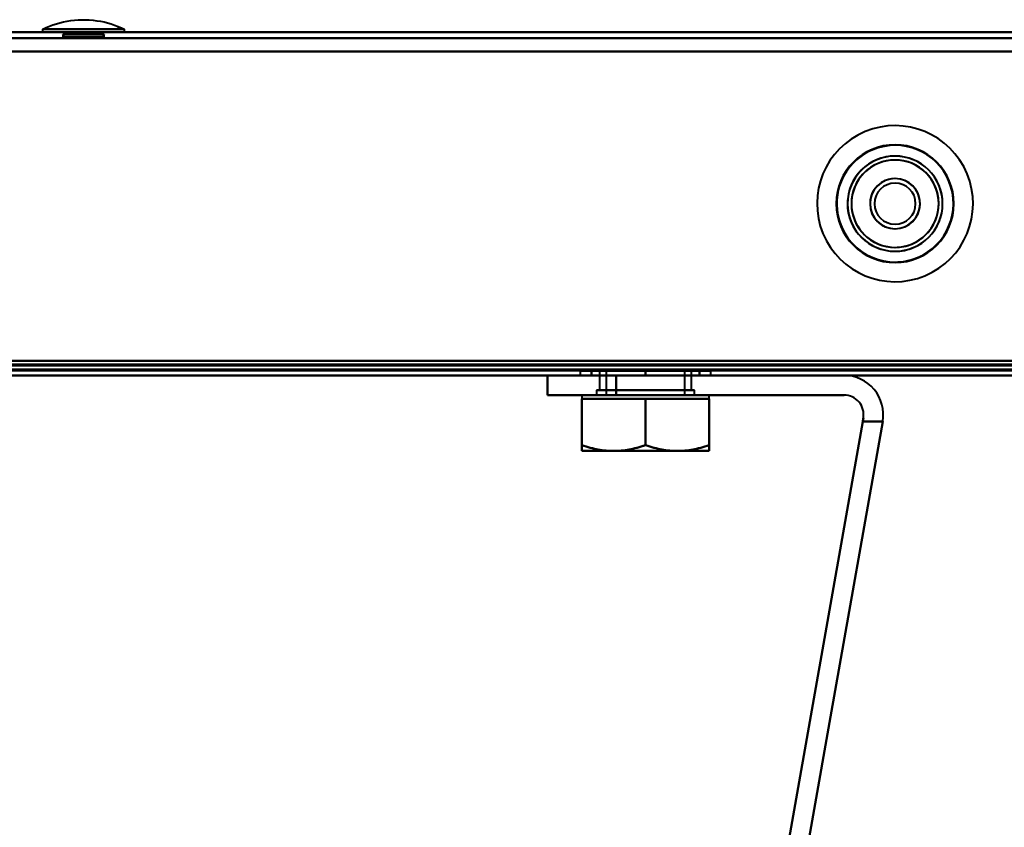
# Model space of a CAD drawing. Header units: millimetres. Extents: x -1087 to 1688, y -120 to 1010.
# Tile 5 of 86: x -437 to -337, y 82 to 165. Entities that reach past the tile are written whole.
import ezdxf

# ---------------------------------------------------------------- set-up
doc = ezdxf.new("R2010")
doc.units = ezdxf.units.MM
doc.layers.add('G-IMPT', color=8, linetype='Continuous', lineweight=40)

# ---------------------------------------------------------------- blocks, each defined once
blk = doc.blocks.new('NEXA 700 CALQUES_dwg-751640-Arrière')
at = {"layer": 'G-IMPT'}
for p, q in [((-434.91, 163.65), (-434.91, 163.35)), ((-434.91, 163.65), (-434.91, 163.35)), ((-434.91, 163.65), (-430.75, 163.65)), ((-434.91, 163.65), (-430.75, 163.65)), ((-430.75, 163.65), (-426.58, 163.65)), ((-430.75, 163.65), (-426.58, 163.65)), ((-426.58, 163.35), (-426.58, 163.65)), ((-426.58, 163.35), (-426.58, 163.65)), ((500.87, 163.35), (-496.93, 163.35)), ((-430.75, 163.35), (-434.91, 163.35)), ((-430.75, 163.35), (-434.91, 163.35)), ((-430.75, 163.35), (-434.91, 163.35)), ((-430.75, 163.35), (-434.91, 163.35)), ((-434.91, 163.35), (-426.58, 163.35)), ((-434.91, 163.35), (-426.58, 163.35)), ((-434.91, 163.35), (-426.58, 163.35)), ((-434.91, 163.35), (-426.58, 163.35)), ((-432.85, 163.12), (-432.85, 162.85)), ((-432.85, 163.12), (-432.85, 162.85)), ((-432.85, 163.12), (-430.75, 163.12)), ((-432.85, 163.12), (-428.65, 163.12)), ((-430.75, 163.12), (-432.85, 163.12)), ((-432.85, 163.12), (-430.75, 163.12)), ((-432.85, 163.12), (-428.65, 163.12)), ((-430.75, 163.12), (-432.85, 163.12)), ((-432.85, 162.85), (-430.75, 162.85)), ((-432.85, 162.85), (-430.75, 162.85)), ((-432.85, 162.85), (-430.75, 162.85)), ((-428.73, 162.85), (-432.77, 162.85)), ((-428.73, 162.85), (-432.77, 162.85)), ((-428.73, 162.85), (-432.77, 162.85)), ((-428.73, 162.85), (-432.77, 162.85)), ((-426.58, 163.35), (-430.75, 163.35)), ((-426.58, 163.35), (-430.75, 163.35)), ((-430.75, 163.12), (-428.65, 163.12)), ((-428.65, 163.12), (-430.75, 163.12)), ((-430.75, 163.12), (-428.65, 163.12)), ((-428.65, 163.12), (-430.75, 163.12)), ((-430.75, 162.85), (-428.65, 162.85)), ((-430.75, 162.85), (-428.65, 162.85)), ((-430.75, 162.85), (-428.65, 162.85)), ((-430.75, 162.85), (-428.65, 162.85)), ((-428.65, 162.85), (-428.65, 163.12)), ((-428.65, 162.85), (-428.65, 163.12)), ((-531.93, 128.87), (219.87, 128.87)), ((-380.11, 128.85), (-380.11, 128.37)), ((-380.11, 128.85), (-380.11, 128.37)), ((-373.46, 128.85), (-380.11, 128.85)), ((-373.46, 128.85), (-380.11, 128.85)), ((-380.11, 128.85), (-366.81, 128.85)), ((-380.11, 128.85), (-366.81, 128.85)), ((-373.46, 128.85), (-380.11, 128.85)), ((-373.46, 128.85), (-380.11, 128.85)), ((-380.11, 128.85), (-366.81, 128.85)), ((-380.11, 128.85), (-366.81, 128.85)), ((-378.16, 128.85), (-378.16, 126.87)), ((-378.16, 128.85), (-378.16, 126.87)), ((-369.39, 128.85), (-378.16, 128.85)), ((-377.54, 128.85), (-378.16, 128.85)), ((-378.16, 128.85), (-368.76, 128.85)), ((-378.16, 128.85), (-368.76, 128.85)), ((-369.39, 128.85), (-378.16, 128.85)), ((-377.54, 128.85), (-378.16, 128.85)), ((-378.16, 128.85), (-368.76, 128.85)), ((-378.16, 128.85), (-368.76, 128.85)), ((-368.76, 128.85), (-377.54, 128.85)), ((-368.76, 128.85), (-377.54, 128.85)), ((-377.46, 128.85), (-377.46, 126.37)), ((-377.46, 128.85), (-377.46, 126.37)), ((-377.46, 128.85), (-376.93, 128.85)), ((-377.46, 128.85), (-370, 128.85)), ((-369.46, 128.85), (-377.46, 128.85)), ((-369.46, 128.85), (-377.46, 128.85)), ((-377.46, 128.85), (-376.93, 128.85)), ((-377.46, 128.85), (-370, 128.85)), ((-369.46, 128.85), (-377.46, 128.85)), ((-369.46, 128.85), (-377.46, 128.85)), ((-376.93, 128.85), (-369.46, 128.85)), ((-376.93, 128.85), (-369.46, 128.85)), ((-366.81, 128.85), (-373.46, 128.85)), ((-366.81, 128.85), (-373.46, 128.85)), ((-369.46, 126.37), (-369.46, 128.85)), ((-369.46, 126.37), (-369.46, 128.85)), ((-368.76, 126.87), (-368.76, 128.85)), ((-368.76, 126.87), (-368.76, 128.85)), ((-366.81, 128.37), (-366.81, 128.85)), ((-366.81, 128.37), (-366.81, 128.85)), ((-497.43, 128.37), (501.37, 128.37)), ((-497.43, 128.37), (501.37, 128.37)), ((-383.46, 128.37), (-383.46, 126.37)), ((-383.46, 128.37), (-379.3, 128.37)), ((-383.46, 128.37), (-376.46, 128.37)), ((-379.3, 128.37), (-383.46, 128.37)), ((-376.46, 128.37), (-383.46, 128.37)), ((-380.11, 128.37), (-373.46, 128.37)), ((-380.11, 128.37), (-373.46, 128.37)), ((-366.81, 128.37), (-380.11, 128.37)), ((-366.81, 128.37), (-380.11, 128.37)), ((-380.11, 128.37), (-373.46, 128.37)), ((-380.11, 128.37), (-373.46, 128.37)), ((-366.81, 128.37), (-380.11, 128.37)), ((-366.81, 128.37), (-380.11, 128.37)), ((-379.3, 128.37), (-376.46, 128.37)), ((-376.46, 128.37), (-379.3, 128.37)), ((-373.46, 128.37), (-366.81, 128.37)), ((-373.46, 128.37), (-366.81, 128.37)), ((-378.46, 126.87), (-378.46, 126.37)), ((-378.46, 126.87), (-378.46, 126.37)), ((-378.46, 126.87), (-368.46, 126.87)), ((-378.46, 126.87), (-368.46, 126.87)), ((-368.46, 126.87), (-378.46, 126.87)), ((-368.46, 126.87), (-378.46, 126.87)), ((-378.46, 126.87), (-368.46, 126.87)), ((-378.46, 126.87), (-368.46, 126.87)), ((-368.46, 126.87), (-378.46, 126.87)), ((-368.46, 126.87), (-378.46, 126.87)), ((-378.16, 126.87), (-375.81, 126.87)), ((-371.11, 126.87), (-378.16, 126.87)), ((-378.16, 126.87), (-375.81, 126.87)), ((-371.11, 126.87), (-378.16, 126.87)), ((-377.54, 126.87), (-368.76, 126.87)), ((-377.54, 126.87), (-368.76, 126.87)), ((-375.81, 126.87), (-369.39, 126.87)), ((-368.76, 126.87), (-375.81, 126.87)), ((-375.81, 126.87), (-369.39, 126.87)), ((-368.76, 126.87), (-375.81, 126.87)), ((-368.46, 126.37), (-368.46, 126.87)), ((-368.46, 126.37), (-368.46, 126.87)), ((-383.46, 126.37), (-376.46, 126.37)), ((-383.46, 126.37), (-376.46, 126.37)), ((-376.46, 126.37), (-383.46, 126.37)), ((-376.46, 126.37), (-383.46, 126.37)), ((-379.96, 126.37), (-379.96, 125.97)), ((-379.96, 126.37), (-379.96, 125.97)), ((-379.96, 126.37), (-370.21, 126.37)), ((-379.96, 126.37), (-370.21, 126.37)), ((-370.21, 126.37), (-379.96, 126.37)), ((-370.21, 126.37), (-379.96, 126.37)), ((-379.96, 125.97), (-376.71, 125.97)), ((-379.96, 125.97), (-376.71, 125.97)), ((-379.96, 125.97), (-376.71, 125.97)), ((-379.96, 125.97), (-376.71, 125.97)), ((-376.71, 125.97), (-379.96, 125.97)), ((-376.71, 125.97), (-379.96, 125.97)), ((-376.71, 125.97), (-379.96, 125.97)), ((-376.71, 125.97), (-379.96, 125.97)), ((-368.46, 126.37), (-378.46, 126.37)), ((-368.46, 126.37), (-378.46, 126.37)), ((-378.46, 126.37), (-368.46, 126.37)), ((-378.46, 126.37), (-368.46, 126.37)), ((-368.46, 126.37), (-378.46, 126.37)), ((-368.46, 126.37), (-378.46, 126.37)), ((-378.46, 126.37), (-368.46, 126.37)), ((-378.46, 126.37), (-368.46, 126.37)), ((-370, 126.37), (-377.46, 126.37)), ((-377.46, 126.37), (-370, 126.37)), ((-370, 126.37), (-377.46, 126.37)), ((-377.46, 126.37), (-370, 126.37)), ((-369.46, 126.37), (-376.93, 126.37)), ((-376.93, 126.37), (-369.46, 126.37)), ((-369.46, 126.37), (-376.93, 126.37)), ((-376.93, 126.37), (-369.46, 126.37)), ((-376.71, 126.37), (-366.96, 126.37)), ((-376.71, 126.37), (-366.96, 126.37)), ((-366.96, 126.37), (-376.71, 126.37)), ((-366.96, 126.37), (-376.71, 126.37)), ((-376.71, 125.97), (-370.21, 125.97)), ((-376.71, 125.97), (-370.21, 125.97)), ((-376.71, 125.97), (-370.21, 125.97)), ((-376.71, 125.97), (-370.21, 125.97)), ((-370.21, 125.97), (-376.71, 125.97)), ((-370.21, 125.97), (-376.71, 125.97)), ((-370.21, 125.97), (-376.71, 125.97)), ((-370.21, 125.97), (-376.71, 125.97)), ((-370.21, 125.97), (-366.96, 125.97)), ((-370.21, 125.97), (-366.96, 125.97)), ((-370.21, 125.97), (-366.96, 125.97)), ((-370.21, 125.97), (-366.96, 125.97)), ((-366.96, 125.97), (-370.21, 125.97)), ((-366.96, 125.97), (-370.21, 125.97)), ((-366.96, 125.97), (-370.21, 125.97)), ((-366.96, 125.97), (-370.21, 125.97)), ((-366.96, 125.97), (-366.96, 126.37)), ((-366.96, 125.97), (-366.96, 126.37)), ((-379.96, 120.67), (-376.71, 120.67)), ((-379.96, 120.67), (-376.71, 120.67)), ((-379.96, 120.67), (-376.71, 120.67)), ((-379.96, 120.67), (-376.71, 120.67)), ((-376.71, 120.67), (-379.96, 120.67)), ((-376.71, 120.67), (-379.96, 120.67)), ((-376.71, 120.67), (-379.96, 120.67)), ((-376.71, 120.67), (-379.96, 120.67)), ((-376.71, 120.67), (-370.21, 120.67)), ((-376.71, 120.67), (-370.21, 120.67)), ((-376.71, 120.67), (-370.21, 120.67)), ((-376.71, 120.67), (-370.21, 120.67)), ((-370.21, 120.67), (-376.71, 120.67)), ((-370.21, 120.67), (-376.71, 120.67)), ((-370.21, 120.67), (-376.71, 120.67)), ((-370.21, 120.67), (-376.71, 120.67)), ((-370.21, 120.67), (-366.96, 120.67)), ((-370.21, 120.67), (-366.96, 120.67)), ((-370.21, 120.67), (-366.96, 120.67)), ((-370.21, 120.67), (-366.96, 120.67)), ((-366.96, 120.67), (-370.21, 120.67)), ((-366.96, 120.67), (-370.21, 120.67)), ((-366.96, 120.67), (-370.21, 120.67)), ((-366.96, 120.67), (-370.21, 120.67))]:
    blk.add_line(p, q, dxfattribs=at)
at = {"layer": 'G-IMPT', "flags": 128}
for points in [[(-434.9, 163.66), (-434.56, 163.82), (-434.21, 163.96), (-433.86, 164.09), (-433.5, 164.21), (-433.14, 164.31), (-432.77, 164.4), (-432.4, 164.48), (-432.03, 164.54), (-431.65, 164.58), (-431.28, 164.61), (-430.9, 164.62), (-430.52, 164.62), (-430.15, 164.6), (-429.77, 164.57), (-429.4, 164.52), (-429.02, 164.46), (-428.65, 164.39), (-428.29, 164.3), (-427.93, 164.19), (-427.57, 164.07), (-427.22, 163.94), (-426.87, 163.79), (-426.6, 163.66)], [(-434.9, 163.66), (-434.56, 163.82), (-434.21, 163.96), (-433.86, 164.09), (-433.5, 164.21), (-433.14, 164.31), (-432.77, 164.4), (-432.4, 164.48), (-432.03, 164.54), (-431.65, 164.58), (-431.28, 164.61), (-430.9, 164.62), (-430.52, 164.62), (-430.15, 164.6), (-429.77, 164.57), (-429.4, 164.52), (-429.02, 164.46), (-428.65, 164.39), (-428.29, 164.3), (-427.93, 164.19), (-427.57, 164.07), (-427.22, 163.94), (-426.87, 163.79), (-426.6, 163.66)], [(-496.93, 163.35), (-247.48, 163.35), (1.97, 163.35), (251.42, 163.35), (500.87, 163.35)], [(500.87, 163.35), (251.42, 163.35), (1.97, 163.35), (-247.48, 163.35), (-496.93, 163.35)], [(-496.93, 163.35), (-247.48, 163.35), (1.97, 163.35), (251.42, 163.35), (500.87, 163.35)], [(500.87, 163.35), (251.42, 163.35), (1.97, 163.35), (-247.48, 163.35), (-496.93, 163.35)], [(-496.93, 162.75), (-247.48, 162.75), (1.97, 162.75), (251.42, 162.75), (500.87, 162.75)], [(500.87, 162.75), (251.42, 162.75), (1.97, 162.75), (-247.48, 162.75), (-496.93, 162.75)], [(500.87, 162.75), (251.42, 162.75), (1.97, 162.75), (-247.48, 162.75), (-496.93, 162.75)], [(-496.93, 162.75), (-247.48, 162.75), (1.97, 162.75), (251.42, 162.75), (500.87, 162.75)], [(-432.85, 163.12), (-432.81, 163.06), (-432.79, 162.99), (-432.77, 162.92), (-432.77, 162.85)], [(-432.77, 162.85), (-432.77, 162.92), (-432.79, 162.99), (-432.81, 163.06), (-432.85, 163.12)], [(-432.85, 163.12), (-432.81, 163.06), (-432.79, 162.99), (-432.77, 162.92), (-432.77, 162.85)], [(-432.77, 162.85), (-432.77, 162.92), (-432.79, 162.99), (-432.81, 163.06), (-432.85, 163.12)], [(-428.73, 162.85), (-428.72, 162.92), (-428.71, 162.99), (-428.68, 163.06), (-428.65, 163.12)], [(-428.65, 163.12), (-428.68, 163.06), (-428.71, 162.99), (-428.72, 162.92), (-428.73, 162.85)], [(-428.73, 162.85), (-428.72, 162.92), (-428.71, 162.99), (-428.68, 163.06), (-428.65, 163.12)], [(-428.65, 163.12), (-428.68, 163.06), (-428.71, 162.99), (-428.72, 162.92), (-428.73, 162.85)], [(501.37, 161.37), (251.67, 161.37), (1.97, 161.37), (-247.73, 161.37), (-497.43, 161.37)], [(-497.43, 161.37), (-247.73, 161.37), (1.97, 161.37), (251.67, 161.37), (501.37, 161.37)], [(500.87, 161.37), (251.42, 161.37), (1.97, 161.37), (-247.48, 161.37), (-496.93, 161.37)], [(-496.93, 161.37), (-247.48, 161.37), (1.97, 161.37), (251.42, 161.37), (500.87, 161.37)], [(500.87, 161.37), (251.42, 161.37), (1.97, 161.37), (-247.48, 161.37), (-496.93, 161.37)], [(-496.93, 161.37), (-247.48, 161.37), (1.97, 161.37), (251.42, 161.37), (500.87, 161.37)], [(500.87, 161.37), (251.42, 161.37), (1.97, 161.37), (-247.48, 161.37), (-496.93, 161.37)], [(-496.93, 161.37), (-247.48, 161.37), (1.97, 161.37), (251.42, 161.37), (500.87, 161.37)], [(219.87, 129.47), (31.92, 129.47), (-156.03, 129.47), (-343.98, 129.47), (-531.93, 129.47)], [(219.87, 129.47), (31.92, 129.47), (-156.03, 129.47), (-343.98, 129.47), (-531.93, 129.47)], [(-531.93, 129.47), (-343.98, 129.47), (-156.03, 129.47), (31.92, 129.47), (219.87, 129.47)], [(500.87, 129.85), (251.42, 129.85), (1.97, 129.85), (-247.48, 129.85), (-496.93, 129.85)], [(500.87, 129.85), (251.42, 129.85), (1.97, 129.85), (-247.48, 129.85), (-496.93, 129.85)], [(-496.93, 129.85), (-247.48, 129.85), (1.97, 129.85), (251.42, 129.85), (500.87, 129.85)], [(-496.93, 129.85), (-247.48, 129.85), (1.97, 129.85), (251.42, 129.85), (500.87, 129.85)], [(-496.93, 129.85), (-247.48, 129.85), (1.97, 129.85), (251.42, 129.85), (500.87, 129.85)], [(500.87, 129.85), (251.42, 129.85), (1.97, 129.85), (-247.48, 129.85), (-496.93, 129.85)], [(500.87, 129.85), (251.42, 129.85), (1.97, 129.85), (-247.48, 129.85), (-496.93, 129.85)], [(-496.93, 129.85), (-247.48, 129.85), (1.97, 129.85), (251.42, 129.85), (500.87, 129.85)], [(-496.93, 129.47), (-247.48, 129.47), (1.97, 129.47), (251.42, 129.47), (500.87, 129.47)], [(500.87, 129.47), (251.42, 129.47), (1.97, 129.47), (-247.48, 129.47), (-496.93, 129.47)], [(-532.43, 128.97), (-344.23, 128.97), (-156.03, 128.97), (32.17, 128.97), (220.37, 128.97)], [(-532.43, 128.97), (-344.23, 128.97), (-156.03, 128.97), (32.17, 128.97), (220.37, 128.97)], [(220.37, 128.97), (32.17, 128.97), (-156.03, 128.97), (-344.23, 128.97), (-532.43, 128.97)], [(220.37, 128.87), (32.17, 128.87), (-156.03, 128.87), (-344.23, 128.87), (-532.43, 128.87)], [(-531.93, 129.37), (-343.98, 129.37), (-156.03, 129.37), (31.92, 129.37), (219.87, 129.37)], [(219.87, 129.37), (31.92, 129.37), (-156.03, 129.37), (-343.98, 129.37), (-531.93, 129.37)], [(-531.93, 129.37), (-343.98, 129.37), (-156.03, 129.37), (31.92, 129.37), (219.87, 129.37)], [(-531.93, 128.87), (-343.98, 128.87), (-156.03, 128.87), (31.92, 128.87), (219.87, 128.87)], [(219.87, 128.87), (31.92, 128.87), (-156.03, 128.87), (-343.98, 128.87), (-531.93, 128.87)], [(-531.93, 128.87), (-343.98, 128.87), (-156.03, 128.87), (31.92, 128.87), (219.87, 128.87)], [(219.87, 128.87), (31.92, 128.87), (-156.03, 128.87), (-343.98, 128.87), (-531.93, 128.87)], [(-531.93, 128.87), (-343.98, 128.87), (-156.03, 128.87), (31.92, 128.87), (219.87, 128.87)], [(219.87, 128.87), (31.92, 128.87), (-156.03, 128.87), (-343.98, 128.87), (-531.93, 128.87)], [(-497.43, 128.97), (-247.73, 128.97), (1.97, 128.97), (251.67, 128.97), (501.37, 128.97)], [(501.37, 128.97), (251.67, 128.97), (1.97, 128.97), (-247.73, 128.97), (-497.43, 128.97)], [(501.37, 128.97), (251.67, 128.97), (1.97, 128.97), (-247.73, 128.97), (-497.43, 128.97)], [(-497.43, 128.97), (-247.73, 128.97), (1.97, 128.97), (251.67, 128.97), (501.37, 128.97)], [(501.37, 128.97), (251.67, 128.97), (1.97, 128.97), (-247.73, 128.97), (-497.43, 128.97)], [(-497.43, 128.97), (-247.73, 128.97), (1.97, 128.97), (251.67, 128.97), (501.37, 128.97)], [(501.37, 128.97), (251.67, 128.97), (1.97, 128.97), (-247.73, 128.97), (-497.43, 128.97)], [(-497.43, 128.97), (-247.73, 128.97), (1.97, 128.97), (251.67, 128.97), (501.37, 128.97)], [(501.37, 128.97), (251.67, 128.97), (1.97, 128.97), (-247.73, 128.97), (-497.43, 128.97)], [(-497.43, 128.87), (-247.73, 128.87), (1.97, 128.87), (251.67, 128.87), (501.37, 128.87)], [(501.37, 128.87), (251.67, 128.87), (1.97, 128.87), (-247.73, 128.87), (-497.43, 128.87)], [(-497.43, 128.87), (-247.73, 128.87), (1.97, 128.87), (251.67, 128.87), (501.37, 128.87)], [(500.97, 129.37), (251.47, 129.37), (1.97, 129.37), (-247.53, 129.37), (-497.03, 129.37)], [(-497.03, 129.37), (-247.53, 129.37), (1.97, 129.37), (251.47, 129.37), (500.97, 129.37)], [(500.97, 128.87), (251.47, 128.87), (1.97, 128.87), (-247.53, 128.87), (-497.03, 128.87)], [(-497.03, 128.87), (-247.53, 128.87), (1.97, 128.87), (251.47, 128.87), (500.97, 128.87)], [(500.97, 128.87), (251.47, 128.87), (1.97, 128.87), (-247.53, 128.87), (-497.03, 128.87)], [(-497.03, 128.87), (-247.53, 128.87), (1.97, 128.87), (251.47, 128.87), (500.97, 128.87)], [(500.87, 129.37), (251.42, 129.37), (1.97, 129.37), (-247.48, 129.37), (-496.93, 129.37)], [(-496.93, 129.37), (-247.48, 129.37), (1.97, 129.37), (251.42, 129.37), (500.87, 129.37)], [(-496.93, 128.87), (-247.48, 128.87), (1.97, 128.87), (251.42, 128.87), (500.87, 128.87)], [(500.87, 128.87), (251.42, 128.87), (1.97, 128.87), (-247.48, 128.87), (-496.93, 128.87)], [(500.87, 128.87), (251.42, 128.87), (1.97, 128.87), (-247.48, 128.87), (-496.93, 128.87)], [(-496.93, 128.87), (-247.48, 128.87), (1.97, 128.87), (251.42, 128.87), (500.87, 128.87)], [(500.87, 128.87), (251.42, 128.87), (1.97, 128.87), (-247.48, 128.87), (-496.93, 128.87)], [(-496.93, 128.87), (-247.48, 128.87), (1.97, 128.87), (251.42, 128.87), (500.87, 128.87)], [(-373.46, 128.85), (-374.84, 128.85), (-376.21, 128.85), (-377.59, 128.85), (-378.96, 128.85)], [(-378.96, 128.85), (-378.96, 128.73), (-378.96, 128.61), (-378.96, 128.49), (-378.96, 128.37)], [(-378.96, 128.85), (-378.96, 128.73), (-378.96, 128.61), (-378.96, 128.49), (-378.96, 128.37)], [(-378.96, 128.37), (-378.96, 128.49), (-378.96, 128.61), (-378.96, 128.73), (-378.96, 128.85)], [(-378.96, 128.85), (-377.59, 128.85), (-376.21, 128.85), (-374.84, 128.85), (-373.46, 128.85)], [(-378.96, 128.37), (-378.96, 128.49), (-378.96, 128.61), (-378.96, 128.73), (-378.96, 128.85)], [(-373.46, 128.85), (-374.84, 128.85), (-376.21, 128.85), (-377.59, 128.85), (-378.96, 128.85)], [(-378.96, 128.85), (-377.59, 128.85), (-376.21, 128.85), (-374.84, 128.85), (-373.46, 128.85)], [(-373.46, 128.85), (-374.84, 128.85), (-376.21, 128.85), (-377.59, 128.85), (-378.96, 128.85)], [(-378.96, 128.85), (-378.96, 128.73), (-378.96, 128.61), (-378.96, 128.49), (-378.96, 128.37)], [(-378.96, 128.85), (-378.96, 128.73), (-378.96, 128.61), (-378.96, 128.49), (-378.96, 128.37)], [(-378.96, 128.37), (-378.96, 128.49), (-378.96, 128.61), (-378.96, 128.73), (-378.96, 128.85)], [(-378.96, 128.85), (-377.59, 128.85), (-376.21, 128.85), (-374.84, 128.85), (-373.46, 128.85)], [(-378.96, 128.37), (-378.96, 128.49), (-378.96, 128.61), (-378.96, 128.73), (-378.96, 128.85)], [(-373.46, 128.85), (-374.84, 128.85), (-376.21, 128.85), (-377.59, 128.85), (-378.96, 128.85)], [(-378.96, 128.85), (-377.59, 128.85), (-376.21, 128.85), (-374.84, 128.85), (-373.46, 128.85)], [(-367.96, 128.85), (-369.34, 128.85), (-370.71, 128.85), (-372.09, 128.85), (-373.46, 128.85)], [(-373.46, 128.85), (-373.46, 128.73), (-373.46, 128.61), (-373.46, 128.49), (-373.46, 128.37)], [(-373.46, 128.37), (-373.46, 128.49), (-373.46, 128.61), (-373.46, 128.73), (-373.46, 128.85)], [(-373.46, 128.85), (-373.46, 128.73), (-373.46, 128.61), (-373.46, 128.49), (-373.46, 128.37)], [(-373.46, 128.85), (-372.09, 128.85), (-370.71, 128.85), (-369.34, 128.85), (-367.96, 128.85)], [(-373.46, 128.37), (-373.46, 128.49), (-373.46, 128.61), (-373.46, 128.73), (-373.46, 128.85)], [(-373.46, 128.85), (-372.09, 128.85), (-370.71, 128.85), (-369.34, 128.85), (-367.96, 128.85)], [(-367.96, 128.85), (-369.34, 128.85), (-370.71, 128.85), (-372.09, 128.85), (-373.46, 128.85)], [(-367.96, 128.85), (-369.34, 128.85), (-370.71, 128.85), (-372.09, 128.85), (-373.46, 128.85)], [(-373.46, 128.85), (-373.46, 128.73), (-373.46, 128.61), (-373.46, 128.49), (-373.46, 128.37)], [(-373.46, 128.37), (-373.46, 128.49), (-373.46, 128.61), (-373.46, 128.73), (-373.46, 128.85)], [(-373.46, 128.85), (-373.46, 128.73), (-373.46, 128.61), (-373.46, 128.49), (-373.46, 128.37)], [(-373.46, 128.85), (-372.09, 128.85), (-370.71, 128.85), (-369.34, 128.85), (-367.96, 128.85)], [(-373.46, 128.37), (-373.46, 128.49), (-373.46, 128.61), (-373.46, 128.73), (-373.46, 128.85)], [(-373.46, 128.85), (-372.09, 128.85), (-370.71, 128.85), (-369.34, 128.85), (-367.96, 128.85)], [(-367.96, 128.85), (-369.34, 128.85), (-370.71, 128.85), (-372.09, 128.85), (-373.46, 128.85)], [(-367.96, 128.37), (-367.96, 128.49), (-367.96, 128.61), (-367.96, 128.73), (-367.96, 128.85)], [(-367.96, 128.85), (-367.96, 128.73), (-367.96, 128.61), (-367.96, 128.49), (-367.96, 128.37)], [(-367.96, 128.85), (-367.96, 128.73), (-367.96, 128.61), (-367.96, 128.49), (-367.96, 128.37)], [(-367.96, 128.37), (-367.96, 128.49), (-367.96, 128.61), (-367.96, 128.73), (-367.96, 128.85)], [(-367.96, 128.37), (-367.96, 128.49), (-367.96, 128.61), (-367.96, 128.73), (-367.96, 128.85)], [(-367.96, 128.85), (-367.96, 128.73), (-367.96, 128.61), (-367.96, 128.49), (-367.96, 128.37)], [(-367.96, 128.85), (-367.96, 128.73), (-367.96, 128.61), (-367.96, 128.49), (-367.96, 128.37)], [(-367.96, 128.37), (-367.96, 128.49), (-367.96, 128.61), (-367.96, 128.73), (-367.96, 128.85)], [(-532.43, 128.37), (-344.23, 128.37), (-156.03, 128.37), (32.17, 128.37), (220.37, 128.37)], [(-532.43, 128.37), (-344.23, 128.37), (-156.03, 128.37), (32.17, 128.37), (220.37, 128.37)], [(220.37, 128.37), (32.17, 128.37), (-156.03, 128.37), (-344.23, 128.37), (-532.43, 128.37)], [(220.37, 128.37), (32.17, 128.37), (-156.03, 128.37), (-344.23, 128.37), (-532.43, 128.37)], [(-497.43, 128.37), (-247.73, 128.37), (1.97, 128.37), (251.67, 128.37), (501.37, 128.37)], [(501.37, 128.37), (251.67, 128.37), (1.97, 128.37), (-247.73, 128.37), (-497.43, 128.37)], [(-482.19, 128.37), (-456.47, 128.37), (-430.75, 128.37), (-405.02, 128.37), (-379.3, 128.37)], [(-379.3, 128.37), (-405.02, 128.37), (-430.75, 128.37), (-456.47, 128.37), (-482.19, 128.37)], [(-383.46, 128.37), (-407.11, 128.37), (-430.75, 128.37), (-454.39, 128.37), (-478.03, 128.37)], [(-478.03, 128.37), (-454.39, 128.37), (-430.75, 128.37), (-407.11, 128.37), (-383.46, 128.37)], [(-383.46, 128.37), (-407.11, 128.37), (-430.75, 128.37), (-454.39, 128.37), (-478.03, 128.37)], [(-478.03, 128.37), (-454.39, 128.37), (-430.75, 128.37), (-407.11, 128.37), (-383.46, 128.37)], [(-383.46, 126.37), (-383.46, 126.87), (-383.46, 127.37), (-383.46, 127.87), (-383.46, 128.37)], [(-383.46, 128.37), (-383.46, 127.87), (-383.46, 127.37), (-383.46, 126.87), (-383.46, 126.37)], [(-383.46, 128.37), (-383.46, 127.87), (-383.46, 127.37), (-383.46, 126.87), (-383.46, 126.37)], [(-383.46, 126.37), (-383.46, 126.87), (-383.46, 127.37), (-383.46, 127.87), (-383.46, 128.37)], [(-353.23, 128.37), (-360.79, 128.37), (-368.35, 128.37), (-375.91, 128.37), (-383.46, 128.37)], [(-383.46, 128.37), (-375.91, 128.37), (-368.35, 128.37), (-360.79, 128.37), (-353.23, 128.37)], [(-353.23, 128.37), (-360.79, 128.37), (-368.35, 128.37), (-375.91, 128.37), (-383.46, 128.37)], [(-383.46, 128.37), (-375.91, 128.37), (-368.35, 128.37), (-360.79, 128.37), (-353.23, 128.37)], [(-379.3, 128.37), (-372.78, 128.37), (-366.27, 128.37), (-359.75, 128.37), (-353.23, 128.37)], [(-353.23, 128.37), (-359.75, 128.37), (-366.27, 128.37), (-372.78, 128.37), (-379.3, 128.37)], [(-378.96, 128.37), (-377.59, 128.37), (-376.21, 128.37), (-374.84, 128.37), (-373.46, 128.37)], [(-373.46, 128.37), (-374.84, 128.37), (-376.21, 128.37), (-377.59, 128.37), (-378.96, 128.37)], [(-378.96, 128.37), (-377.59, 128.37), (-376.21, 128.37), (-374.84, 128.37), (-373.46, 128.37)], [(-373.46, 128.37), (-374.84, 128.37), (-376.21, 128.37), (-377.59, 128.37), (-378.96, 128.37)], [(-378.96, 128.37), (-377.59, 128.37), (-376.21, 128.37), (-374.84, 128.37), (-373.46, 128.37)], [(-373.46, 128.37), (-374.84, 128.37), (-376.21, 128.37), (-377.59, 128.37), (-378.96, 128.37)], [(-378.96, 128.37), (-377.59, 128.37), (-376.21, 128.37), (-374.84, 128.37), (-373.46, 128.37)], [(-373.46, 128.37), (-374.84, 128.37), (-376.21, 128.37), (-377.59, 128.37), (-378.96, 128.37)], [(-376.46, 128.37), (-376.46, 127.87), (-376.46, 127.37), (-376.46, 126.87), (-376.46, 126.37)], [(-376.46, 126.37), (-376.46, 126.87), (-376.46, 127.37), (-376.46, 127.87), (-376.46, 128.37)], [(-353.23, 128.37), (-359.04, 128.37), (-364.85, 128.37), (-370.66, 128.37), (-376.46, 128.37)], [(-376.46, 128.37), (-376.46, 127.87), (-376.46, 127.37), (-376.46, 126.87), (-376.46, 126.37)], [(-353.23, 128.37), (-359.04, 128.37), (-364.85, 128.37), (-370.66, 128.37), (-376.46, 128.37)], [(-376.46, 126.37), (-376.46, 126.87), (-376.46, 127.37), (-376.46, 127.87), (-376.46, 128.37)], [(-376.46, 128.37), (-370.66, 128.37), (-364.85, 128.37), (-359.04, 128.37), (-353.23, 128.37)], [(-376.46, 128.37), (-370.66, 128.37), (-364.85, 128.37), (-359.04, 128.37), (-353.23, 128.37)], [(-373.46, 128.37), (-372.09, 128.37), (-370.71, 128.37), (-369.34, 128.37), (-367.96, 128.37)], [(-367.96, 128.37), (-369.34, 128.37), (-370.71, 128.37), (-372.09, 128.37), (-373.46, 128.37)], [(-373.46, 128.37), (-372.09, 128.37), (-370.71, 128.37), (-369.34, 128.37), (-367.96, 128.37)], [(-367.96, 128.37), (-369.34, 128.37), (-370.71, 128.37), (-372.09, 128.37), (-373.46, 128.37)], [(-373.46, 128.37), (-372.09, 128.37), (-370.71, 128.37), (-369.34, 128.37), (-367.96, 128.37)], [(-367.96, 128.37), (-369.34, 128.37), (-370.71, 128.37), (-372.09, 128.37), (-373.46, 128.37)], [(-373.46, 128.37), (-372.09, 128.37), (-370.71, 128.37), (-369.34, 128.37), (-367.96, 128.37)], [(-367.96, 128.37), (-369.34, 128.37), (-370.71, 128.37), (-372.09, 128.37), (-373.46, 128.37)], [(-353.23, 128.37), (-175.63, 128.37), (1.97, 128.37), (179.57, 128.37), (357.17, 128.37)], [(357.17, 128.37), (179.57, 128.37), (1.97, 128.37), (-175.63, 128.37), (-353.23, 128.37)], [(357.17, 128.37), (179.57, 128.37), (1.97, 128.37), (-175.63, 128.37), (-353.23, 128.37)], [(-353.23, 128.37), (-175.63, 128.37), (1.97, 128.37), (179.57, 128.37), (357.17, 128.37)], [(357.17, 128.37), (179.57, 128.37), (1.97, 128.37), (-175.63, 128.37), (-353.23, 128.37)], [(-353.23, 128.37), (-175.63, 128.37), (1.97, 128.37), (179.57, 128.37), (357.17, 128.37)], [(-379.96, 121.25), (-379.96, 122.43), (-379.96, 123.61), (-379.96, 124.79), (-379.96, 125.97)], [(-379.96, 125.97), (-379.96, 124.79), (-379.96, 123.61), (-379.96, 122.43), (-379.96, 121.25)], [(-379.96, 121.25), (-379.96, 122.43), (-379.96, 123.61), (-379.96, 124.79), (-379.96, 125.97)], [(-379.96, 125.97), (-379.15, 125.97), (-378.34, 125.97), (-377.53, 125.97), (-376.71, 125.97)], [(-376.71, 125.97), (-377.53, 125.97), (-378.34, 125.97), (-379.15, 125.97), (-379.96, 125.97)], [(-379.96, 125.97), (-379.96, 124.79), (-379.96, 123.61), (-379.96, 122.43), (-379.96, 121.25)], [(-379.96, 121.25), (-379.96, 122.43), (-379.96, 123.61), (-379.96, 124.79), (-379.96, 125.97)], [(-379.96, 125.97), (-379.96, 124.79), (-379.96, 123.61), (-379.96, 122.43), (-379.96, 121.25)], [(-379.96, 121.25), (-379.96, 122.43), (-379.96, 123.61), (-379.96, 124.79), (-379.96, 125.97)], [(-379.96, 125.97), (-379.15, 125.97), (-378.34, 125.97), (-377.53, 125.97), (-376.71, 125.97)], [(-376.71, 125.97), (-377.53, 125.97), (-378.34, 125.97), (-379.15, 125.97), (-379.96, 125.97)], [(-379.96, 125.97), (-379.96, 124.79), (-379.96, 123.61), (-379.96, 122.43), (-379.96, 121.25)], [(-379.96, 125.97), (-379.15, 125.97), (-378.34, 125.97), (-377.53, 125.97), (-376.71, 125.97)], [(-376.71, 125.97), (-377.53, 125.97), (-378.34, 125.97), (-379.15, 125.97), (-379.96, 125.97)], [(-379.96, 125.97), (-379.15, 125.97), (-378.34, 125.97), (-377.53, 125.97), (-376.71, 125.97)], [(-376.71, 125.97), (-377.53, 125.97), (-378.34, 125.97), (-379.15, 125.97), (-379.96, 125.97)], [(-376.71, 125.97), (-375.9, 125.97), (-375.09, 125.97), (-374.28, 125.97), (-373.46, 125.97)], [(-373.46, 125.97), (-374.28, 125.97), (-375.09, 125.97), (-375.9, 125.97), (-376.71, 125.97)], [(-376.71, 125.97), (-375.9, 125.97), (-375.09, 125.97), (-374.28, 125.97), (-373.46, 125.97)], [(-373.46, 125.97), (-374.28, 125.97), (-375.09, 125.97), (-375.9, 125.97), (-376.71, 125.97)], [(-373.46, 125.97), (-374.28, 125.97), (-375.09, 125.97), (-375.9, 125.97), (-376.71, 125.97)], [(-376.71, 125.97), (-375.9, 125.97), (-375.09, 125.97), (-374.28, 125.97), (-373.46, 125.97)], [(-373.46, 125.97), (-374.28, 125.97), (-375.09, 125.97), (-375.9, 125.97), (-376.71, 125.97)], [(-376.71, 125.97), (-375.9, 125.97), (-375.09, 125.97), (-374.28, 125.97), (-373.46, 125.97)], [(-376.46, 126.37), (-370.66, 126.37), (-364.85, 126.37), (-359.04, 126.37), (-353.23, 126.37)], [(-353.23, 126.37), (-359.04, 126.37), (-364.85, 126.37), (-370.66, 126.37), (-376.46, 126.37)], [(-376.46, 126.37), (-370.66, 126.37), (-364.85, 126.37), (-359.04, 126.37), (-353.23, 126.37)], [(-353.23, 126.37), (-359.04, 126.37), (-364.85, 126.37), (-370.66, 126.37), (-376.46, 126.37)], [(-373.46, 125.97), (-373.46, 124.79), (-373.46, 123.61), (-373.46, 122.43), (-373.46, 121.25)], [(-373.46, 121.25), (-373.46, 122.43), (-373.46, 123.61), (-373.46, 124.79), (-373.46, 125.97)], [(-373.46, 125.97), (-372.65, 125.97), (-371.84, 125.97), (-371.03, 125.97), (-370.21, 125.97)], [(-370.21, 125.97), (-371.03, 125.97), (-371.84, 125.97), (-372.65, 125.97), (-373.46, 125.97)], [(-373.46, 125.97), (-373.46, 124.79), (-373.46, 123.61), (-373.46, 122.43), (-373.46, 121.25)], [(-373.46, 121.25), (-373.46, 122.43), (-373.46, 123.61), (-373.46, 124.79), (-373.46, 125.97)], [(-373.46, 125.97), (-373.46, 124.79), (-373.46, 123.61), (-373.46, 122.43), (-373.46, 121.25)], [(-373.46, 121.25), (-373.46, 122.43), (-373.46, 123.61), (-373.46, 124.79), (-373.46, 125.97)], [(-373.46, 125.97), (-372.65, 125.97), (-371.84, 125.97), (-371.03, 125.97), (-370.21, 125.97)], [(-370.21, 125.97), (-371.03, 125.97), (-371.84, 125.97), (-372.65, 125.97), (-373.46, 125.97)], [(-373.46, 125.97), (-373.46, 124.79), (-373.46, 123.61), (-373.46, 122.43), (-373.46, 121.25)], [(-373.46, 121.25), (-373.46, 122.43), (-373.46, 123.61), (-373.46, 124.79), (-373.46, 125.97)], [(-370.21, 125.97), (-371.03, 125.97), (-371.84, 125.97), (-372.65, 125.97), (-373.46, 125.97)], [(-373.46, 125.97), (-372.65, 125.97), (-371.84, 125.97), (-371.03, 125.97), (-370.21, 125.97)], [(-370.21, 125.97), (-371.03, 125.97), (-371.84, 125.97), (-372.65, 125.97), (-373.46, 125.97)], [(-373.46, 125.97), (-372.65, 125.97), (-371.84, 125.97), (-371.03, 125.97), (-370.21, 125.97)], [(-370.21, 125.97), (-369.4, 125.97), (-368.59, 125.97), (-367.78, 125.97), (-366.96, 125.97)], [(-366.96, 125.97), (-367.78, 125.97), (-368.59, 125.97), (-369.4, 125.97), (-370.21, 125.97)], [(-370.21, 125.97), (-369.4, 125.97), (-368.59, 125.97), (-367.78, 125.97), (-366.96, 125.97)], [(-366.96, 125.97), (-367.78, 125.97), (-368.59, 125.97), (-369.4, 125.97), (-370.21, 125.97)], [(-366.96, 125.97), (-367.78, 125.97), (-368.59, 125.97), (-369.4, 125.97), (-370.21, 125.97)], [(-370.21, 125.97), (-369.4, 125.97), (-368.59, 125.97), (-367.78, 125.97), (-366.96, 125.97)], [(-366.96, 125.97), (-367.78, 125.97), (-368.59, 125.97), (-369.4, 125.97), (-370.21, 125.97)], [(-370.21, 125.97), (-369.4, 125.97), (-368.59, 125.97), (-367.78, 125.97), (-366.96, 125.97)], [(-366.96, 125.97), (-366.96, 124.79), (-366.96, 123.61), (-366.96, 122.43), (-366.96, 121.25)], [(-366.96, 121.25), (-366.96, 122.43), (-366.96, 123.61), (-366.96, 124.79), (-366.96, 125.97)], [(-366.96, 125.97), (-366.96, 124.79), (-366.96, 123.61), (-366.96, 122.43), (-366.96, 121.25)], [(-366.96, 121.25), (-366.96, 122.43), (-366.96, 123.61), (-366.96, 124.79), (-366.96, 125.97)], [(-366.96, 125.97), (-366.96, 124.79), (-366.96, 123.61), (-366.96, 122.43), (-366.96, 121.25)], [(-366.96, 121.25), (-366.96, 122.43), (-366.96, 123.61), (-366.96, 124.79), (-366.96, 125.97)], [(-366.96, 125.97), (-366.96, 124.79), (-366.96, 123.61), (-366.96, 122.43), (-366.96, 121.25)], [(-366.96, 121.25), (-366.96, 122.43), (-366.96, 123.61), (-366.96, 124.79), (-366.96, 125.97)], [(-351.32, 123.68), (-356.61, 93.67), (-361.91, 63.67), (-367.2, 33.66), (-372.49, 3.65)], [(-372.49, 3.65), (-367.2, 33.66), (-361.91, 63.67), (-356.61, 93.67), (-351.32, 123.68)], [(-351.32, 123.68), (-356.61, 93.67), (-361.91, 63.67), (-367.2, 33.66), (-372.49, 3.65)], [(-372.49, 3.65), (-367.2, 33.66), (-361.91, 63.67), (-356.61, 93.67), (-351.32, 123.68)], [(-370.52, 3.31), (-365.21, 33.4), (-359.9, 63.49), (-354.6, 93.58), (-349.29, 123.68)], [(-349.29, 123.68), (-354.6, 93.58), (-359.9, 63.49), (-365.21, 33.4), (-370.52, 3.31)], [(-370.52, 3.31), (-365.21, 33.4), (-359.9, 63.49), (-354.6, 93.58), (-349.29, 123.68)], [(-349.29, 123.68), (-354.6, 93.58), (-359.9, 63.49), (-365.21, 33.4), (-370.52, 3.31)], [(-351.32, 123.68), (-351.31, 123.76), (-351.29, 123.85), (-351.28, 123.94), (-351.26, 124.03)], [(-351.26, 124.03), (-351.28, 123.94), (-351.29, 123.85), (-351.31, 123.76), (-351.32, 123.68)], [(-351.26, 124.03), (-351.28, 123.94), (-351.29, 123.85), (-351.31, 123.76), (-351.32, 123.68)], [(-351.32, 123.68), (-351.31, 123.76), (-351.29, 123.85), (-351.28, 123.94), (-351.26, 124.03)], [(-349.29, 123.68), (-349.8, 123.68), (-350.31, 123.68), (-350.82, 123.68), (-351.32, 123.68)], [(-351.32, 123.68), (-350.82, 123.68), (-350.31, 123.68), (-349.8, 123.68), (-349.29, 123.68)], [(-351.32, 123.68), (-350.82, 123.68), (-350.31, 123.68), (-349.8, 123.68), (-349.29, 123.68)], [(-349.29, 123.68), (-349.8, 123.68), (-350.31, 123.68), (-350.82, 123.68), (-351.32, 123.68)]]:
    blk.add_lwpolyline(points, dxfattribs=at)
at = {"layer": 'G-IMPT'}
for centre, radius, start, end in [((-348.03, 145.87), 7.95, 292.5227, 112.5227), ((-348.03, 145.87), 7.95, 292.5227, 112.5227), ((-348.03, 145.87), 7.95, 292.5227, 112.5227), ((-348.03, 145.87), 7.95, 292.5227, 112.5227), ((-348.03, 145.87), 7.95, 112.5227, 292.5227), ((-348.03, 145.87), 7.95, 112.5227, 292.5227), ((-348.03, 145.87), 7.95, 112.5227, 292.5227), ((-348.03, 145.87), 7.95, 112.5227, 292.5227), ((-348.03, 145.87), 6, 90, 270), ((-348.03, 145.87), 6, 90, 270), ((-348.03, 145.87), 6, 0, 180), ((-348.03, 145.87), 6, 90, 270), ((-348.03, 145.87), 6, 90, 270), ((-348.03, 145.87), 6, 90, 180), ((-348.03, 145.87), 5.95, 292.5227, 112.5227), ((-348.03, 145.87), 5.95, 292.5227, 112.5227), ((-348.03, 145.87), 6, 360, 90), ((-348.03, 145.87), 6, 270, 90), ((-348.03, 145.87), 6, 270, 90), ((-348.03, 145.87), 6, 270, 90), ((-348.03, 145.87), 6, 270, 90), ((-348.03, 145.87), 5.95, 112.5227, 292.5227), ((-348.03, 145.87), 5.95, 112.5227, 270), ((-348.03, 145.87), 4.85, 90, 270), ((-348.03, 145.87), 4.85, 292.5227, 112.5227), ((-348.03, 145.87), 4.85, 292.5227, 112.5227), ((-348.03, 145.87), 4.85, 292.5227, 112.5227), ((-348.03, 145.87), 4.85, 270, 90), ((-348.03, 145.87), 4.85, 112.5227, 292.5227), ((-348.03, 145.87), 4.85, 112.5227, 270), ((-348.03, 145.87), 4.85, 112.5227, 292.5227), ((-348.03, 145.87), 4.45, 0, 180), ((-348.03, 145.87), 4.45, 90, 270), ((-348.03, 145.87), 4.45, 112.5227, 270), ((-348.03, 145.87), 4.45, 112.5227, 292.5227), ((-348.03, 145.87), 4.45, 360, 112.5227), ((-348.03, 145.87), 4.45, 292.5227, 112.5227), ((-348.03, 145.87), 4.45, 270, 90), ((-348.03, 145.87), 2.55, 360, 180), ((-348.03, 145.87), 2.55, 90, 270), ((-348.03, 145.87), 2.55, 112.5227, 292.5227), ((-348.03, 145.87), 2.55, 112.5227, 270), ((-348.03, 145.87), 2.1, 90, 270), ((-348.03, 145.87), 2.1, 90, 270), ((-348.03, 145.87), 2.1, 0, 180), ((-348.03, 145.87), 2.1, 360, 180), ((-348.03, 145.87), 2.55, 292.5227, 112.5227), ((-348.03, 145.87), 2.55, 0, 112.5227), ((-348.03, 145.87), 2.55, 270, 90), ((-348.03, 145.87), 2.1, 360, 90), ((-348.03, 145.87), 2.1, 360, 90), ((-348.03, 145.87), 6, 180, 0), ((-348.03, 145.87), 6, 180, 270), ((-348.03, 145.87), 4.45, 180, 360), ((-348.03, 145.87), 2.55, 180, 0), ((-348.03, 145.87), 2.1, 180, 0), ((-348.03, 145.87), 2.1, 180, 0), ((-348.03, 145.87), 6, 270, 360), ((-348.03, 145.87), 2.1, 270, 360), ((-348.03, 145.87), 2.1, 270, 360), ((-348.03, 145.87), 2.55, 292.5227, 0), ((-348.03, 145.87), 4.45, 292.5227, 360), ((-348.03, 145.87), 2.55, 270, 292.5227), ((-348.03, 145.87), 4.45, 270, 292.5227), ((-348.03, 145.87), 4.85, 270, 292.5227), ((-348.03, 145.87), 5.95, 270, 292.5227), ((-353.23, 124.37), 4, 350, 90), ((-353.23, 124.37), 4, 350, 90), ((-353.23, 124.37), 4, 350, 90), ((-353.23, 124.37), 4, 350, 90), ((-353.23, 124.37), 2, 350, 90), ((-353.23, 124.37), 2, 350, 90), ((-353.23, 124.37), 2, 350, 90), ((-353.23, 124.37), 2, 350, 90)]:
    blk.add_arc(centre, radius, start, end, dxfattribs=at)
for points, knots in [([(-430.75, 163.65), (-431.07, 163.66), (-431.67, 163.66), (-432.47, 163.66), (-433.03, 163.65), (-433.38, 163.65), (-433.56, 163.66), (-433.82, 163.66), (-434.18, 163.68), (-434.57, 163.69), (-434.79, 163.67), (-434.88, 163.66), (-434.91, 163.66), (-434.88, 163.66), (-434.79, 163.67), (-434.57, 163.68), (-434.18, 163.67), (-433.82, 163.66), (-433.56, 163.65), (-433.38, 163.65), (-433.03, 163.65), (-432.47, 163.65), (-431.67, 163.66), (-431.07, 163.66), (-430.75, 163.65)], [0, 0, 0, 0, 0.0625, 0.125, 0.1875, 0.21875, 0.234375, 0.25, 0.3125, 0.375, 0.4375, 0.46875, 0.5, 0.53125, 0.5625, 0.625, 0.6875, 0.75, 0.765625, 0.78125, 0.8125, 0.875, 0.9375, 1, 1, 1, 1]), ([(-430.75, 163.65), (-431.07, 163.66), (-431.67, 163.66), (-432.47, 163.66), (-433.03, 163.65), (-433.38, 163.65), (-433.56, 163.66), (-433.82, 163.66), (-434.18, 163.68), (-434.57, 163.69), (-434.79, 163.67), (-434.88, 163.66), (-434.91, 163.66), (-434.88, 163.66), (-434.79, 163.67), (-434.57, 163.68), (-434.18, 163.67), (-433.82, 163.66), (-433.56, 163.65), (-433.38, 163.65), (-433.03, 163.65), (-432.47, 163.65), (-431.67, 163.66), (-431.07, 163.66), (-430.75, 163.65)], [0, 0, 0, 0, 0.0625, 0.125, 0.1875, 0.21875, 0.234375, 0.25, 0.3125, 0.375, 0.4375, 0.46875, 0.5, 0.53125, 0.5625, 0.625, 0.6875, 0.75, 0.765625, 0.78125, 0.8125, 0.875, 0.9375, 1, 1, 1, 1]), ([(-430.75, 163.65), (-430.43, 163.66), (-429.82, 163.66), (-429.03, 163.66), (-428.46, 163.65), (-428.12, 163.65), (-427.93, 163.66), (-427.67, 163.66), (-427.31, 163.68), (-426.92, 163.69), (-426.7, 163.67), (-426.61, 163.66), (-426.59, 163.66), (-426.61, 163.66), (-426.7, 163.67), (-426.92, 163.68), (-427.31, 163.67), (-427.67, 163.66), (-427.93, 163.65), (-428.12, 163.65), (-428.46, 163.65), (-429.03, 163.65), (-429.82, 163.66), (-430.43, 163.66), (-430.75, 163.65)], [0, 0, 0, 0, 0.0625, 0.125, 0.1875, 0.21875, 0.234375, 0.25, 0.3125, 0.375, 0.4375, 0.46875, 0.5, 0.53125, 0.5625, 0.625, 0.6875, 0.75, 0.765625, 0.78125, 0.8125, 0.875, 0.9375, 1, 1, 1, 1]), ([(-430.75, 163.65), (-430.43, 163.66), (-429.82, 163.66), (-429.03, 163.66), (-428.46, 163.65), (-428.12, 163.65), (-427.93, 163.66), (-427.67, 163.66), (-427.31, 163.68), (-426.92, 163.69), (-426.7, 163.67), (-426.61, 163.66), (-426.59, 163.66), (-426.61, 163.66), (-426.7, 163.67), (-426.92, 163.68), (-427.31, 163.67), (-427.67, 163.66), (-427.93, 163.65), (-428.12, 163.65), (-428.46, 163.65), (-429.03, 163.65), (-429.82, 163.66), (-430.43, 163.66), (-430.75, 163.65)], [0, 0, 0, 0, 0.0625, 0.125, 0.1875, 0.21875, 0.234375, 0.25, 0.3125, 0.375, 0.4375, 0.46875, 0.5, 0.53125, 0.5625, 0.625, 0.6875, 0.75, 0.765625, 0.78125, 0.8125, 0.875, 0.9375, 1, 1, 1, 1]), ([(-379.96, 120.67), (-379.96, 120.67), (-379.96, 120.74), (-379.96, 120.98), (-379.97, 121.15), (-379.96, 121.25)], [0, 0, 0, 0, 0.5, 0.75, 1, 1, 1, 1]), ([(-379.96, 121.25), (-379.97, 121.15), (-379.96, 120.98), (-379.96, 120.74), (-379.96, 120.67), (-379.96, 120.67)], [0, 0, 0, 0, 0.25, 0.5, 1, 1, 1, 1]), ([(-379.96, 120.67), (-379.96, 120.67), (-379.96, 120.74), (-379.96, 120.98), (-379.97, 121.15), (-379.96, 121.25)], [0, 0, 0, 0, 0.5, 0.75, 1, 1, 1, 1]), ([(-379.96, 121.25), (-379.97, 121.15), (-379.96, 120.98), (-379.96, 120.74), (-379.96, 120.67), (-379.96, 120.67)], [0, 0, 0, 0, 0.25, 0.5, 1, 1, 1, 1]), ([(-379.96, 121.25), (-379.66, 121.15), (-379.08, 120.98), (-378, 120.74), (-377.24, 120.67), (-376.71, 120.67)], [0, 0, 0, 0, 0.25, 0.5, 1, 1, 1, 1]), ([(-376.71, 120.67), (-377.24, 120.67), (-378, 120.74), (-379.08, 120.98), (-379.66, 121.15), (-379.96, 121.25)], [0, 0, 0, 0, 0.5, 0.75, 1, 1, 1, 1]), ([(-379.96, 121.25), (-379.66, 121.15), (-379.08, 120.98), (-378, 120.74), (-377.24, 120.67), (-376.71, 120.67)], [0, 0, 0, 0, 0.25, 0.5, 1, 1, 1, 1]), ([(-376.71, 120.67), (-377.24, 120.67), (-378, 120.74), (-379.08, 120.98), (-379.66, 121.15), (-379.96, 121.25)], [0, 0, 0, 0, 0.5, 0.75, 1, 1, 1, 1]), ([(-376.71, 120.67), (-376.19, 120.67), (-375.42, 120.74), (-374.34, 120.98), (-373.77, 121.15), (-373.46, 121.25)], [0, 0, 0, 0, 0.5, 0.75, 1, 1, 1, 1]), ([(-373.46, 121.25), (-373.77, 121.15), (-374.34, 120.98), (-375.42, 120.74), (-376.19, 120.67), (-376.71, 120.67)], [0, 0, 0, 0, 0.25, 0.5, 1, 1, 1, 1]), ([(-376.71, 120.67), (-376.19, 120.67), (-375.42, 120.74), (-374.34, 120.98), (-373.77, 121.15), (-373.46, 121.25)], [0, 0, 0, 0, 0.5, 0.75, 1, 1, 1, 1]), ([(-373.46, 121.25), (-373.77, 121.15), (-374.34, 120.98), (-375.42, 120.74), (-376.19, 120.67), (-376.71, 120.67)], [0, 0, 0, 0, 0.25, 0.5, 1, 1, 1, 1]), ([(-373.46, 121.25), (-373.16, 121.15), (-372.59, 120.98), (-371.5, 120.74), (-370.74, 120.67), (-370.21, 120.67)], [0, 0, 0, 0, 0.25, 0.5, 1, 1, 1, 1]), ([(-370.21, 120.67), (-370.74, 120.67), (-371.5, 120.74), (-372.59, 120.98), (-373.16, 121.15), (-373.46, 121.25)], [0, 0, 0, 0, 0.5, 0.75, 1, 1, 1, 1]), ([(-373.46, 121.25), (-373.16, 121.15), (-372.59, 120.98), (-371.5, 120.74), (-370.74, 120.67), (-370.21, 120.67)], [0, 0, 0, 0, 0.25, 0.5, 1, 1, 1, 1]), ([(-370.21, 120.67), (-370.74, 120.67), (-371.5, 120.74), (-372.59, 120.98), (-373.16, 121.15), (-373.46, 121.25)], [0, 0, 0, 0, 0.5, 0.75, 1, 1, 1, 1]), ([(-370.21, 120.67), (-369.69, 120.67), (-368.93, 120.74), (-367.85, 120.98), (-367.27, 121.15), (-366.96, 121.25)], [0, 0, 0, 0, 0.5, 0.75, 1, 1, 1, 1]), ([(-366.96, 121.25), (-367.27, 121.15), (-367.85, 120.98), (-368.93, 120.74), (-369.69, 120.67), (-370.21, 120.67)], [0, 0, 0, 0, 0.25, 0.5, 1, 1, 1, 1]), ([(-370.21, 120.67), (-369.69, 120.67), (-368.93, 120.74), (-367.85, 120.98), (-367.27, 121.15), (-366.96, 121.25)], [0, 0, 0, 0, 0.5, 0.75, 1, 1, 1, 1]), ([(-366.96, 121.25), (-367.27, 121.15), (-367.85, 120.98), (-368.93, 120.74), (-369.69, 120.67), (-370.21, 120.67)], [0, 0, 0, 0, 0.25, 0.5, 1, 1, 1, 1]), ([(-366.96, 121.25), (-366.96, 121.15), (-366.97, 120.98), (-366.97, 120.74), (-366.97, 120.67), (-366.96, 120.67)], [0, 0, 0, 0, 0.25, 0.5, 1, 1, 1, 1]), ([(-366.96, 120.67), (-366.97, 120.67), (-366.97, 120.74), (-366.97, 120.98), (-366.96, 121.15), (-366.96, 121.25)], [0, 0, 0, 0, 0.5, 0.75, 1, 1, 1, 1]), ([(-366.96, 121.25), (-366.96, 121.15), (-366.97, 120.98), (-366.97, 120.74), (-366.97, 120.67), (-366.96, 120.67)], [0, 0, 0, 0, 0.25, 0.5, 1, 1, 1, 1]), ([(-366.96, 120.67), (-366.97, 120.67), (-366.97, 120.74), (-366.97, 120.98), (-366.96, 121.15), (-366.96, 121.25)], [0, 0, 0, 0, 0.5, 0.75, 1, 1, 1, 1])]:
    blk.add_open_spline(points, degree=3, knots=knots, dxfattribs=at)
for points in [[(-379.96, 121.25), (-379.96, 121.05), (-379.96, 120.77), (-379.96, 120.67), (-379.96, 120.67)], [(-379.96, 120.67), (-379.96, 120.67), (-379.96, 120.77), (-379.96, 121.05), (-379.96, 121.25)], [(-376.71, 120.67), (-377.23, 120.67), (-378.26, 120.77), (-379.37, 121.05), (-379.96, 121.25)], [(-379.96, 121.25), (-379.37, 121.05), (-378.26, 120.77), (-377.23, 120.67), (-376.71, 120.67)], [(-379.96, 121.25), (-379.96, 121.05), (-379.96, 120.77), (-379.96, 120.67), (-379.96, 120.67)], [(-379.96, 120.67), (-379.96, 120.67), (-379.96, 120.77), (-379.96, 121.05), (-379.96, 121.25)], [(-376.71, 120.67), (-377.23, 120.67), (-378.26, 120.77), (-379.37, 121.05), (-379.96, 121.25)], [(-379.96, 121.25), (-379.37, 121.05), (-378.26, 120.77), (-377.23, 120.67), (-376.71, 120.67)], [(-373.46, 121.25), (-374.06, 121.05), (-375.17, 120.77), (-376.2, 120.67), (-376.71, 120.67)], [(-376.71, 120.67), (-376.2, 120.67), (-375.17, 120.77), (-374.06, 121.05), (-373.46, 121.25)], [(-373.46, 121.25), (-374.06, 121.05), (-375.17, 120.77), (-376.2, 120.67), (-376.71, 120.67)], [(-376.71, 120.67), (-376.2, 120.67), (-375.17, 120.77), (-374.06, 121.05), (-373.46, 121.25)], [(-370.21, 120.67), (-370.73, 120.67), (-371.76, 120.77), (-372.87, 121.05), (-373.46, 121.25)], [(-373.46, 121.25), (-372.87, 121.05), (-371.76, 120.77), (-370.73, 120.67), (-370.21, 120.67)], [(-370.21, 120.67), (-370.73, 120.67), (-371.76, 120.77), (-372.87, 121.05), (-373.46, 121.25)], [(-373.46, 121.25), (-372.87, 121.05), (-371.76, 120.77), (-370.73, 120.67), (-370.21, 120.67)], [(-366.96, 121.25), (-367.56, 121.05), (-368.67, 120.77), (-369.7, 120.67), (-370.21, 120.67)], [(-370.21, 120.67), (-369.7, 120.67), (-368.67, 120.77), (-367.56, 121.05), (-366.96, 121.25)], [(-366.96, 121.25), (-367.56, 121.05), (-368.67, 120.77), (-369.7, 120.67), (-370.21, 120.67)], [(-370.21, 120.67), (-369.7, 120.67), (-368.67, 120.77), (-367.56, 121.05), (-366.96, 121.25)], [(-366.96, 120.67), (-366.96, 120.67), (-366.96, 120.77), (-366.96, 121.05), (-366.96, 121.25)], [(-366.96, 121.25), (-366.96, 121.05), (-366.96, 120.77), (-366.96, 120.67), (-366.96, 120.67)], [(-366.96, 120.67), (-366.96, 120.67), (-366.96, 120.77), (-366.96, 121.05), (-366.96, 121.25)], [(-366.96, 121.25), (-366.96, 121.05), (-366.96, 120.77), (-366.96, 120.67), (-366.96, 120.67)]]:
    blk.add_open_spline(points, degree=3, dxfattribs=at)

msp = doc.modelspace()

# ---------------------------------------------------------------- linework, layer by layer
at = {"color": 94, "lineweight": 30}
msp.add_line((-607.63, 128.37), (611.57, 128.37), dxfattribs=at)
msp.add_line((-607.63, 128.37), (611.57, 128.37), dxfattribs=at)

# ---------------------------------------------------------------- block references
at = {"layer": 'G-IMPT'}
msp.add_blockref('NEXA 700 CALQUES_dwg-751640-Arrière', (0, 0), dxfattribs=at)

doc.saveas('drawing.dxf')
